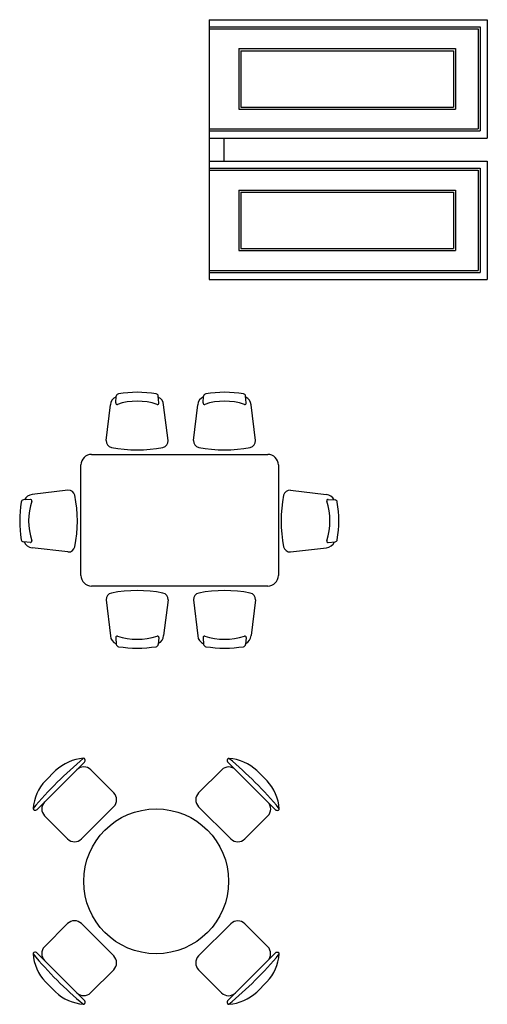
# Model space of a CAD drawing. Header units: inches. Extents: x 100794 to 106273, y 288 to 2276.
# Tile 79 of 149: x 102310 to 102393, y 1845 to 2021. Entities that reach past the tile are written whole.
import ezdxf

# ---------------------------------------------------------------- set-up
doc = ezdxf.new("R2010")
doc.units = ezdxf.units.IN
doc.header["$MEASUREMENT"] = 0
doc.layers.get('0').update_dxf_attribs({"linetype": 'CONTINUOUS'})
doc.layers.add('1', color=7, linetype='CONTINUOUS')
doc.styles.get("Standard").update_dxf_attribs({"font": 'ISOCP'})

msp = doc.modelspace()

# ---------------------------------------------------------------- linework, layer by layer
at = {"color": 4}
msp.add_line((102343.78503, 2020.88408), (102343.78503, 1974.43744), dxfattribs=at)
at = {"layer": '1', "color": 4}
for p, q in [((102343.78503, 2020.88408), (102393.42007, 2020.88408)), ((102393.42007, 2020.88408), (102393.42007, 1999.70761)), ((102343.78503, 2019.58996), (102392.12595, 2019.58996)), ((102343.78503, 2019.23702), (102391.77301, 2019.23702)), ((102391.77301, 2019.23702), (102391.77301, 2001.35467)), ((102392.12595, 2019.58996), (102392.12595, 2001.00173)), ((102349.04473, 2015.70761), (102387.73865, 2015.70761)), ((102349.04473, 2015.70761), (102349.04473, 2004.88408)), ((102349.4212, 2015.33114), (102387.36218, 2015.33114)), ((102349.4212, 2015.33114), (102349.4212, 2005.26055)), ((102387.36218, 2015.33114), (102387.36218, 2005.26055)), ((102387.73865, 2015.70761), (102387.73865, 2004.88408)), ((102349.04473, 2004.88408), (102387.73865, 2004.88408)), ((102349.4212, 2005.26055), (102387.36218, 2005.26055)), ((102343.78503, 2001.35467), (102391.77301, 2001.35467)), ((102343.78503, 2001.00173), (102392.12595, 2001.00173)), ((102343.78503, 1999.70761), (102393.42007, 1999.70761)), ((102346.36125, 1999.70761), (102346.36125, 1995.61391)), ((102343.78503, 1995.61391), (102393.42007, 1995.61391)), ((102393.42007, 1995.61391), (102393.42007, 1974.43744)), ((102343.78503, 1994.31979), (102392.12595, 1994.31979)), ((102343.78503, 1993.96685), (102391.77301, 1993.96685)), ((102391.77301, 1993.96685), (102391.77301, 1976.0845)), ((102392.12595, 1994.31979), (102392.12595, 1975.73156)), ((102349.04473, 1990.43744), (102387.73865, 1990.43744)), ((102349.04473, 1990.43744), (102349.04473, 1979.61391)), ((102387.73865, 1990.43744), (102387.73865, 1979.61391)), ((102349.4212, 1990.06097), (102387.36218, 1990.06097)), ((102349.4212, 1990.06097), (102349.4212, 1979.99038)), ((102387.36218, 1990.06097), (102387.36218, 1979.99038)), ((102349.4212, 1979.99038), (102387.36218, 1979.99038)), ((102349.04473, 1979.61391), (102387.73865, 1979.61391)), ((102343.78503, 1976.0845), (102391.77301, 1976.0845)), ((102343.78503, 1975.73156), (102392.12595, 1975.73156)), ((102343.78503, 1974.43744), (102393.42007, 1974.43744)), ((102327.07259, 1952.39355), (102327.17454, 1953.62117)), ((102334.77287, 1952.39355), (102334.67092, 1953.62117)), ((102342.66986, 1952.39355), (102342.77181, 1953.62117)), ((102350.37014, 1952.39355), (102350.26818, 1953.62117)), ((102325.37293, 1945.67463), (102326.12516, 1952.08171)), ((102336.42858, 1945.67093), (102335.63366, 1952.05665)), ((102340.9702, 1945.67463), (102341.72243, 1952.08171)), ((102352.02584, 1945.67093), (102351.23092, 1952.05665)), ((102322.75301, 1943.19328), (102354.23754, 1943.19328)), ((102320.87066, 1921.54623), (102320.87066, 1941.31093)), ((102356.11989, 1941.31093), (102356.11989, 1921.54623)), ((102318.55241, 1936.81514), (102312.16669, 1936.02022)), ((102358.28372, 1936.81514), (102364.66943, 1936.02022)), ((102311.82979, 1935.15943), (102310.60217, 1935.05748)), ((102365.00633, 1935.15943), (102366.23396, 1935.05748)), ((102311.82979, 1927.45915), (102310.60217, 1927.56111)), ((102365.00633, 1927.45915), (102366.23396, 1927.56111)), ((102318.54871, 1925.75949), (102312.14163, 1926.51172)), ((102358.28741, 1925.75949), (102364.6945, 1926.51172)), ((102354.23754, 1919.66387), (102322.75301, 1919.66387)), ((102325.37293, 1917.18253), (102326.12516, 1910.77544)), ((102336.42858, 1917.18622), (102335.63366, 1910.80051)), ((102340.9702, 1917.18253), (102341.72243, 1910.77544)), ((102352.02584, 1917.18622), (102351.23092, 1910.80051)), ((102327.07259, 1910.46361), (102327.17454, 1909.23598)), ((102334.77287, 1910.46361), (102334.67092, 1909.23598)), ((102342.66986, 1910.46361), (102342.77181, 1909.23598)), ((102350.37014, 1910.46361), (102350.26818, 1909.23598)), ((102313.04895, 1879.74651), (102321.47138, 1888.16154)), ((102347.14452, 1888.15025), (102355.55954, 1879.72782)), ((102314.52327, 1884.87824), (102316.33836, 1886.69173)), ((102322.61465, 1886.83417), (102326.7307, 1882.7145)), ((102346.00008, 1886.82389), (102341.88042, 1882.70784)), ((102352.27624, 1886.67593), (102354.08974, 1884.86084)), ((102320.96207, 1874.48132), (102326.72961, 1880.24379)), ((102341.87933, 1880.23713), (102347.64179, 1874.46959)), ((102314.37531, 1878.60208), (102318.49136, 1874.48241)), ((102354.23218, 1878.58455), (102350.11251, 1874.46851)), ((102314.36503, 1855.21664), (102318.4847, 1859.33269)), ((102326.71788, 1853.56407), (102320.95542, 1859.3316)), ((102347.63513, 1859.31987), (102341.8676, 1853.55741)), ((102354.22189, 1855.19912), (102350.10585, 1859.31879)), ((102321.45269, 1845.65095), (102313.03767, 1854.07338)), ((102355.54826, 1854.05469), (102347.12583, 1845.63966)), ((102322.59713, 1846.97731), (102326.71679, 1851.09335)), ((102345.98256, 1846.96703), (102341.86651, 1851.0867)), ((102316.32096, 1847.12526), (102314.50747, 1848.94035)), ((102354.07394, 1848.92296), (102352.25885, 1847.10946))]:
    msp.add_line(p, q, dxfattribs=at)
msp.add_circle((102334.2986, 1866.9006), 12.94118, dxfattribs=at)
for centre, radius, start, end in [((102327.76811, 1951.96543), 1.64706, 111.2060716, 175.951385), ((102327.64149, 1953.56277), 0.47059, 98.9972398, 172.8710052), ((102330.92273, 1932.8394), 21.45212, 81.0027602, 98.9972398), ((102334.20397, 1953.56277), 0.47059, 7.1289948, 81.0027602), ((102333.99032, 1951.94598), 1.64706, 3.8528093, 65.2232808), ((102343.36538, 1951.96543), 1.64706, 111.2060716, 175.951385), ((102343.23876, 1953.56277), 0.47059, 98.9972398, 172.8710052), ((102346.52, 1932.8394), 21.45212, 81.0027602, 98.9972398), ((102349.80123, 1953.56277), 0.47059, 7.1289948, 81.0027602), ((102349.58759, 1951.94598), 1.64706, 3.8528093, 65.2232808), ((102327.30607, 1952.36435), 0.23529, 172.8710052, 288.2500414), ((102330.92273, 1941.39649), 11.31348, 71.7499586, 108.2500414), ((102334.5394, 1952.36435), 0.23529, 251.7499586, 7.1289948), ((102342.90333, 1952.36435), 0.23529, 172.8710052, 288.2500414), ((102346.52, 1941.39649), 11.31348, 71.7499586, 108.2500414), ((102350.13666, 1952.36435), 0.23529, 251.7499586, 7.1289948), ((102326.54647, 1945.59157), 1.17647, 175.951385, 257.9588645), ((102335.25477, 1945.59188), 1.17647, 282.0456062, 3.8528093), ((102342.14373, 1945.59157), 1.17647, 175.951385, 257.9588645), ((102350.85203, 1945.59188), 1.17647, 282.0456062, 3.8528093), ((102322.75301, 1941.31093), 1.88235, 90, 180), ((102330.89982, 1967.55848), 23.57048, 258.7489896, 281.2551857), ((102346.49708, 1967.55848), 23.57048, 258.7489896, 281.2551857), ((102354.23754, 1941.31093), 1.88235, 0, 90), ((102312.27736, 1934.37688), 1.64706, 93.8528093, 155.2232808), ((102318.63146, 1935.64133), 1.17647, 12.0456062, 93.8528093), ((102296.66487, 1931.28638), 23.57048, 348.7489896, 11.2551857), ((102380.17126, 1931.28638), 23.57048, 168.7448143, 191.2510104), ((102358.20466, 1935.64133), 1.17647, 86.1471907, 167.9543938), ((102364.55876, 1934.37688), 1.64706, 24.7767192, 86.1471907), ((102331.38394, 1931.30929), 21.45212, 171.0027602, 188.9972398), ((102310.66057, 1934.59053), 0.47059, 97.1289947, 171.0027602), ((102322.82685, 1931.30929), 11.31348, 161.7499587, 198.2500413), ((102311.85899, 1934.92596), 0.23529, 341.7499587, 97.1289947), ((102364.97713, 1934.92596), 0.23529, 82.8710053, 198.2500413), ((102354.00928, 1931.30929), 11.31348, 341.7499587, 18.2500413), ((102366.17556, 1934.59053), 0.47059, 8.9972398, 82.8710053), ((102345.45218, 1931.30929), 21.45212, 351.0027602, 8.9972398), ((102310.66057, 1928.02806), 0.47059, 188.9972398, 262.8710053), ((102312.25792, 1928.15467), 1.64706, 201.2060716, 265.951385), ((102311.85899, 1927.69263), 0.23529, 262.8710053, 18.2500413), ((102364.57821, 1928.15467), 1.64706, 274.048615, 338.7939284), ((102364.97713, 1927.69263), 0.23529, 161.7499587, 277.1289947), ((102366.17556, 1928.02806), 0.47059, 277.1289947, 351.0027602), ((102318.63178, 1926.93303), 1.17647, 265.951385, 347.9588645), ((102358.20435, 1926.93303), 1.17647, 192.0411355, 274.048615), ((102322.75301, 1921.54623), 1.88235, 180, 270), ((102354.23754, 1921.54623), 1.88235, 270, 0), ((102326.54647, 1917.26559), 1.17647, 102.0411355, 184.048615), ((102330.89982, 1895.29868), 23.57048, 78.7448143, 101.2510104), ((102335.25477, 1917.26528), 1.17647, 356.1471907, 77.9543938), ((102342.14373, 1917.26559), 1.17647, 102.0411355, 184.048615), ((102346.49708, 1895.29868), 23.57048, 78.7448143, 101.2510104), ((102350.85203, 1917.26528), 1.17647, 356.1471907, 77.9543938), ((102327.76811, 1910.89173), 1.64706, 184.048615, 248.7939284), ((102327.30607, 1910.49281), 0.23529, 71.7499586, 187.1289948), ((102330.92273, 1921.46066), 11.31348, 251.7499586, 288.2500414), ((102334.5394, 1910.49281), 0.23529, 352.8710052, 108.2500414), ((102333.99032, 1910.91118), 1.64706, 294.7767192, 356.1471907), ((102343.36538, 1910.89173), 1.64706, 184.048615, 248.7939284), ((102342.90333, 1910.49281), 0.23529, 71.7499586, 187.1289948), ((102346.52, 1921.46066), 11.31348, 251.7499586, 288.2500414), ((102350.13666, 1910.49281), 0.23529, 352.8710052, 108.2500414), ((102349.58759, 1910.91118), 1.64706, 294.7767192, 356.1471907), ((102327.64149, 1909.29438), 0.47059, 187.1289948, 261.0027602), ((102330.92273, 1930.01776), 21.45212, 261.0027602, 278.9972398), ((102334.20397, 1909.29438), 0.47059, 278.9972398, 352.8710052), ((102343.23876, 1909.29438), 0.47059, 187.1289948, 261.0027602), ((102346.52, 1930.01776), 21.45212, 261.0027602, 278.9972398), ((102349.80123, 1909.29438), 0.47059, 278.9972398, 352.8710052), ((102366.2473, 1834.92379), 70.2115, 129.7771081, 140.1725), ((102321.93088, 1880.73831), 8.1682, 94.2482607, 133.2096662), ((102321.34497, 1888.62596), 0.25882, 22.3048128, 94.2482607), ((102321.10551, 1888.52773), 0.51765, 314.974804, 22.3048128), ((102347.51071, 1888.51612), 0.51765, 157.6447953, 224.974804), ((102347.27134, 1888.61456), 0.25882, 85.7013474, 157.6447953), ((102346.67849, 1880.72744), 8.1682, 46.7399419, 85.7013474), ((102302.32179, 1834.9519), 70.2115, 39.7771081, 50.1725), ((102321.37875, 1885.59936), 1.74706, 44.974804, 134.974804), ((102347.2349, 1885.58799), 1.74706, 44.974804, 134.974804), ((102320.47177, 1879.28048), 8.1682, 136.7399419, 175.7013474), ((102348.13632, 1879.26832), 8.1682, 4.2482607, 43.2096662), ((102325.4948, 1881.47969), 1.74706, 314.974804, 44.974804), ((102343.11523, 1881.47194), 1.74706, 134.974804, 224.974804), ((102312.58464, 1879.87333), 0.25882, 175.7013474, 247.6447953), ((102312.68308, 1880.1127), 0.51765, 247.6447953, 314.974804), ((102315.61121, 1879.83689), 1.74706, 134.974804, 224.974804), ((102352.99736, 1879.82045), 1.74706, 314.974804, 44.974804), ((102355.92574, 1880.09369), 0.51765, 224.974804, 292.3048128), ((102356.02397, 1879.85423), 0.25882, 292.3048128, 4.2482607), ((102319.72726, 1875.71722), 1.74706, 224.974804, 314.974804), ((102348.87769, 1875.70441), 1.74706, 224.974804, 314.974804), ((102319.71952, 1858.09679), 1.74706, 44.974804, 134.974804), ((102348.86995, 1858.08397), 1.74706, 44.974804, 134.974804), ((102315.59985, 1853.98074), 1.74706, 134.974804, 224.974804), ((102352.98599, 1853.96431), 1.74706, 314.974804, 44.974804), ((102312.57324, 1853.94696), 0.25882, 112.3048128, 184.2482607), ((102366.27542, 1898.8493), 70.2115, 219.7771081, 230.1725), ((102320.46089, 1854.53288), 8.1682, 184.2482607, 223.2096662), ((102312.67147, 1853.70751), 0.51765, 44.974804, 112.3048128), ((102325.48198, 1852.32925), 1.74706, 314.974804, 44.974804), ((102343.10241, 1852.32151), 1.74706, 134.974804, 224.974804), ((102302.34991, 1898.87741), 70.2115, 309.7771081, 320.1725), ((102348.12544, 1854.52072), 8.1682, 316.7399419, 355.7013474), ((102355.91413, 1853.68849), 0.51765, 67.6447953, 134.974804), ((102356.01257, 1853.92787), 0.25882, 355.7013474, 67.6447953), ((102321.91872, 1853.07376), 8.1682, 226.7399419, 265.7013474), ((102321.36231, 1848.21321), 1.74706, 224.974804, 314.974804), ((102347.21846, 1848.20184), 1.74706, 224.974804, 314.974804), ((102346.66633, 1853.06288), 8.1682, 274.2482607, 313.2096662), ((102321.32587, 1845.18663), 0.25882, 265.7013474, 337.6447953), ((102321.0865, 1845.28508), 0.51765, 337.6447953, 44.974804), ((102347.4917, 1845.27347), 0.51765, 134.974804, 202.3048128), ((102347.25224, 1845.17523), 0.25882, 202.3048128, 274.2482607)]:
    msp.add_arc(centre, radius, start, end, dxfattribs=at)

# ---------------------------------------------------------------- texts
at = {"layer": '1', "color": 4, "width": 0.8, "flags": 9}
for tag in ['XSIZE', 'YSIZE']:
    msp.add_attdef(tag, (102334.0082, 1866.9008), '2063', height=0.012941, rotation=134.974804, dxfattribs=at)

doc.saveas('drawing.dxf')
